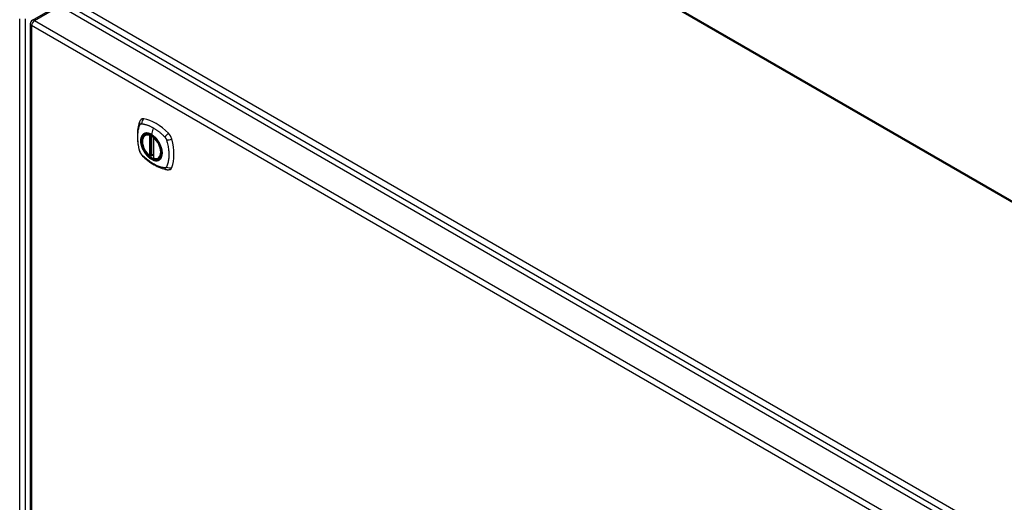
# Model space of a CAD drawing. Header units: inches. Extents: x 22 to 566, y 61 to 262.
# Tile 27 of 29: x 519 to 543, y 223 to 235. Entities that reach past the tile are written whole.
import ezdxf

# ---------------------------------------------------------------- set-up
doc = ezdxf.new("R2010")
doc.units = ezdxf.units.IN
doc.header["$MEASUREMENT"] = 0
doc.layers.add('Visible Edges(ANSI)', color=7, linetype='Continuous', lineweight=25)
doc.layers.add('Visible Tangent Edges(ANSI)', color=7, linetype='Continuous', lineweight=25)

msp = doc.modelspace()

# ---------------------------------------------------------------- linework, layer by layer
at = {"layer": 'Visible Edges(ANSI)'}
for p, q in [((527.482, 239.224), (564.533, 217.833)), ((519.73, 234.659), (520.32, 235)), ((520.37, 234.995), (558.274, 213.111)), ((519.68, 234.574), (519.68, 210.307)), ((522.379, 231.965), (522.39, 231.971)), ((522.574, 231.904), (522.574, 231.426)), ((522.505, 231.482), (522.492, 231.474)), ((522.52, 231.479), (522.518, 231.481)), ((522.574, 231.502), (522.533, 231.478)), ((522.692, 231.423), (522.703, 231.429))]:
    msp.add_line(p, q, dxfattribs=at)
at = {"layer": 'Visible Edges(ANSI)', "flags": 128}
for points in [[(522.246, 232.274), (522.238, 232.253), (522.232, 232.233), (522.226, 232.215), (522.221, 232.196), (522.217, 232.178), (522.213, 232.158), (522.206, 232.118), (522.2, 232.077), (522.196, 232.036), (522.194, 231.994), (522.193, 231.951), (522.194, 231.907), (522.196, 231.863), (522.2, 231.819), (522.205, 231.774), (522.212, 231.728), (522.221, 231.683), (522.23, 231.637), (522.236, 231.614), (522.239, 231.603), (522.243, 231.589)], [(522.284, 232.33), (522.271, 232.317), (522.26, 232.303), (522.252, 232.288), (522.246, 232.274)], [(522.478, 231.475), (522.464, 231.487), (522.45, 231.501), (522.437, 231.515), (522.424, 231.53), (522.412, 231.546), (522.4, 231.562), (522.389, 231.579), (522.378, 231.596), (522.368, 231.614), (522.358, 231.632), (522.35, 231.65), (522.342, 231.669), (522.335, 231.687), (522.329, 231.706), (522.324, 231.725), (522.319, 231.743), (522.316, 231.762), (522.313, 231.78), (522.312, 231.797), (522.311, 231.814), (522.311, 231.831), (522.313, 231.847), (522.315, 231.863), (522.318, 231.878), (522.323, 231.892), (522.328, 231.905), (522.334, 231.918), (522.341, 231.93), (522.35, 231.94), (522.359, 231.949), (522.369, 231.958), (522.379, 231.965)], [(522.632, 231.885), (522.651, 231.863), (522.669, 231.839), (522.685, 231.814), (522.701, 231.789), (522.715, 231.763), (522.728, 231.736), (522.74, 231.709), (522.749, 231.681)], [(522.243, 231.589), (522.247, 231.575), (522.252, 231.562), (522.258, 231.549), (522.265, 231.537), (522.272, 231.525), (522.28, 231.514), (522.289, 231.503), (522.298, 231.492)], [(522.298, 231.492), (522.308, 231.482), (522.317, 231.473), (522.335, 231.457), (522.369, 231.426), (522.404, 231.396), (522.44, 231.367), (522.476, 231.34), (522.513, 231.315), (522.55, 231.291), (522.587, 231.268), (522.625, 231.247), (522.662, 231.228), (522.7, 231.211), (522.739, 231.196), (522.777, 231.182), (522.815, 231.17), (522.853, 231.16), (522.872, 231.156), (522.882, 231.154), (522.894, 231.152)], [(522.518, 231.481), (522.516, 231.482), (522.512, 231.483), (522.508, 231.483), (522.505, 231.482)], [(522.692, 231.423), (522.68, 231.417), (522.668, 231.412), (522.655, 231.409), (522.641, 231.407), (522.627, 231.407), (522.612, 231.408), (522.598, 231.411), (522.583, 231.414)], [(522.894, 231.152), (522.909, 231.151), (522.926, 231.151), (522.943, 231.153), (522.961, 231.157)]]:
    msp.add_lwpolyline(points, dxfattribs=at)
at = {"layer": 'Visible Edges(ANSI)'}
for centre, radius, start, end in [((519.779, 234.574), 0.099, 120, 180), ((522.586, 231.904), 0.0118, 137.3656, 180), ((522.486, 231.484), 0.0118, 229.389, 300), ((522.528, 231.488), 0.0118, 232.1717, 300), ((522.586, 231.426), 0.0118, 180, 253.4446)]:
    msp.add_arc(centre, radius, start, end, dxfattribs=at)
for centre, major_axis, start_param, end_param in [((522.383, 232.185), (-0.089, 0.153), 5.825423, 6.408181), ((522.634, 231.188), (-0.64, 1.108), 5.170151, 5.825423), ((522.529, 231.69), (0.157, -0.273), 2.363977, 7.060801), ((522.884, 231.895), (0.089, -0.153), 1.113034, 2.028558), ((522.146, 232.031), (-0.64, 1.108), 3.599355, 4.254627), ((522.884, 231.316), (0.089, -0.153), 6.158189, 6.740947)]:
    msp.add_ellipse(centre, major_axis=major_axis, ratio=0.57735, start_param=start_param, end_param=end_param, dxfattribs=at)
msp.add_ellipse((522.525, 231.688), major_axis=(-0.16, 0.277), ratio=0.57735, dxfattribs=at)
at = {"layer": 'Visible Tangent Edges(ANSI)'}
for p, q in [((564.533, 217.799), (527.433, 239.219)), ((558.545, 213.253), (520.501, 235.217)), ((519.779, 234.654), (520.37, 234.995)), ((520.431, 235.096), (558.475, 213.131)), ((519.43, 210.428), (519.43, 234.694)), ((519.57, 210.428), (519.57, 234.694)), ((557.614, 212.649), (519.709, 234.533)), ((519.709, 234.533), (519.709, 210.267)), ((519.779, 234.654), (557.684, 212.77)), ((522.477, 231.957), (522.477, 231.479)), ((522.494, 231.957), (522.501, 231.961)), ((522.494, 231.479), (522.494, 231.957)), ((522.505, 231.959), (522.505, 231.486)), ((522.521, 231.486), (522.521, 231.951)), ((522.568, 232.134), (522.524, 231.978)), ((522.536, 231.484), (522.536, 231.942)), ((522.578, 231.421), (522.578, 231.899)), ((522.505, 231.486), (522.494, 231.479)), ((522.574, 231.506), (522.536, 231.484))]:
    msp.add_line(p, q, dxfattribs=at)
at = {"layer": 'Visible Tangent Edges(ANSI)', "flags": 128}
for points in [[(522.256, 231.574), (522.246, 231.607), (522.239, 231.637), (522.232, 231.666), (522.226, 231.696), (522.221, 231.725), (522.216, 231.754), (522.212, 231.783), (522.209, 231.812), (522.206, 231.84), (522.204, 231.868), (522.203, 231.896), (522.203, 231.923), (522.203, 231.95), (522.204, 231.976), (522.206, 232.002), (522.209, 232.027), (522.212, 232.052), (522.216, 232.076), (522.221, 232.099), (522.226, 232.122), (522.232, 232.144), (522.239, 232.166), (522.246, 232.187), (522.256, 232.209)], [(522.256, 232.209), (522.257, 232.21), (522.257, 232.21), (522.258, 232.211), (522.258, 232.212), (522.259, 232.213), (522.259, 232.214), (522.26, 232.214), (522.26, 232.215), (522.261, 232.216), (522.261, 232.217), (522.262, 232.217), (522.263, 232.218), (522.263, 232.219), (522.264, 232.219), (522.265, 232.22), (522.265, 232.221), (522.266, 232.221), (522.267, 232.222), (522.267, 232.222), (522.268, 232.223), (522.269, 232.223), (522.27, 232.224), (522.27, 232.224), (522.271, 232.225)], [(522.271, 232.225), (522.272, 232.225), (522.273, 232.226), (522.273, 232.226), (522.274, 232.226), (522.275, 232.227), (522.276, 232.227), (522.277, 232.227), (522.278, 232.228), (522.278, 232.228), (522.279, 232.228), (522.28, 232.228), (522.281, 232.229), (522.282, 232.229), (522.283, 232.229), (522.284, 232.229), (522.285, 232.229), (522.286, 232.229), (522.287, 232.23), (522.288, 232.23), (522.288, 232.23), (522.289, 232.23), (522.29, 232.23), (522.291, 232.23), (522.292, 232.23)], [(522.292, 232.23), (522.305, 232.229), (522.316, 232.227), (522.327, 232.225), (522.338, 232.223), (522.349, 232.221), (522.36, 232.218), (522.372, 232.216), (522.383, 232.213), (522.394, 232.209), (522.406, 232.206), (522.417, 232.202), (522.429, 232.198), (522.44, 232.194), (522.452, 232.19), (522.463, 232.186), (522.475, 232.181), (522.487, 232.176), (522.498, 232.171), (522.51, 232.165), (522.521, 232.159), (522.533, 232.153), (522.545, 232.147), (522.557, 232.141), (522.568, 232.134)], [(522.33, 231.985), (522.321, 231.977), (522.313, 231.968), (522.305, 231.958), (522.298, 231.947), (522.292, 231.935), (522.287, 231.923), (522.282, 231.91), (522.279, 231.896), (522.276, 231.881), (522.274, 231.865), (522.272, 231.849), (522.272, 231.833), (522.272, 231.816), (522.274, 231.798), (522.276, 231.78), (522.279, 231.762), (522.282, 231.744), (522.287, 231.725), (522.292, 231.706), (522.298, 231.687), (522.305, 231.669), (522.313, 231.65), (522.321, 231.632), (522.33, 231.613)], [(522.749, 231.682), (522.767, 231.613), (522.774, 231.548), (522.769, 231.489), (522.753, 231.44), (522.726, 231.401), (522.69, 231.377), (522.647, 231.366), (522.598, 231.37), (522.545, 231.389), (522.492, 231.422), (522.44, 231.466), (522.391, 231.521), (522.35, 231.583), (522.316, 231.65), (522.292, 231.719), (522.278, 231.787), (522.276, 231.85), (522.286, 231.905), (522.306, 231.951), (522.336, 231.984), (522.375, 232.004), (522.421, 232.009), (522.472, 231.999), (522.525, 231.975)], [(522.363, 232.004), (522.362, 232.003), (522.36, 232.003), (522.359, 232.002), (522.357, 232.002), (522.356, 232.001), (522.354, 232), (522.353, 232), (522.351, 231.999), (522.35, 231.998), (522.348, 231.997), (522.347, 231.997), (522.346, 231.996), (522.344, 231.995), (522.343, 231.994), (522.342, 231.993), (522.34, 231.992), (522.339, 231.992), (522.338, 231.991), (522.336, 231.99), (522.335, 231.989), (522.334, 231.988), (522.332, 231.987), (522.331, 231.986), (522.33, 231.985)], [(522.524, 231.978), (522.517, 231.983), (522.51, 231.986), (522.503, 231.99), (522.495, 231.993), (522.488, 231.996), (522.481, 231.999), (522.474, 232.002), (522.467, 232.004), (522.459, 232.006), (522.452, 232.008), (522.445, 232.009), (522.439, 232.011), (522.432, 232.011), (522.425, 232.012), (522.418, 232.013), (522.412, 232.013), (522.405, 232.013), (522.399, 232.012), (522.393, 232.011), (522.387, 232.011), (522.38, 232.009), (522.375, 232.008), (522.369, 232.006), (522.363, 232.004)], [(522.685, 231.818), (522.679, 231.827), (522.674, 231.835), (522.668, 231.844), (522.662, 231.852), (522.655, 231.86), (522.649, 231.868), (522.643, 231.876), (522.636, 231.883), (522.63, 231.891), (522.623, 231.898), (522.617, 231.905), (522.61, 231.912), (522.603, 231.918), (522.596, 231.925), (522.589, 231.931), (522.582, 231.937), (522.575, 231.943), (522.568, 231.949), (522.56, 231.955), (522.553, 231.96), (522.546, 231.965), (522.539, 231.97), (522.532, 231.974), (522.524, 231.978)], [(522.525, 231.975), (522.529, 231.972), (522.534, 231.969), (522.539, 231.966), (522.543, 231.963), (522.548, 231.96), (522.552, 231.957), (522.557, 231.954), (522.562, 231.95), (522.566, 231.947), (522.571, 231.943), (522.575, 231.94), (522.58, 231.936), (522.584, 231.932), (522.589, 231.928), (522.593, 231.924), (522.598, 231.92), (522.602, 231.916), (522.606, 231.912), (522.611, 231.907), (522.615, 231.903), (522.619, 231.899), (522.624, 231.894), (522.628, 231.89), (522.632, 231.885)], [(522.568, 232.134), (522.58, 232.127), (522.592, 232.12), (522.603, 232.113), (522.615, 232.105), (522.626, 232.098), (522.638, 232.09), (522.65, 232.082), (522.661, 232.073), (522.673, 232.065), (522.684, 232.056), (522.695, 232.047), (522.707, 232.038), (522.718, 232.029), (522.73, 232.019), (522.741, 232.009), (522.752, 232), (522.763, 231.99), (522.774, 231.979), (522.785, 231.969), (522.796, 231.959), (522.807, 231.948), (522.818, 231.937), (522.829, 231.927), (522.842, 231.912)], [(522.718, 231.761), (522.717, 231.763), (522.716, 231.766), (522.714, 231.768), (522.713, 231.77), (522.712, 231.773), (522.71, 231.775), (522.709, 231.778), (522.708, 231.78), (522.706, 231.783), (522.705, 231.785), (522.704, 231.787), (522.702, 231.79), (522.701, 231.792), (522.7, 231.795), (522.698, 231.797), (522.697, 231.799), (522.695, 231.802), (522.694, 231.804), (522.692, 231.807), (522.691, 231.809), (522.689, 231.811), (522.688, 231.814), (522.686, 231.816), (522.685, 231.818)], [(522.718, 231.389), (522.727, 231.397), (522.735, 231.406), (522.743, 231.416), (522.75, 231.427), (522.756, 231.439), (522.761, 231.451), (522.766, 231.465), (522.77, 231.479), (522.773, 231.493), (522.775, 231.509), (522.776, 231.525), (522.777, 231.541), (522.776, 231.558), (522.775, 231.576), (522.773, 231.594), (522.77, 231.612), (522.766, 231.63), (522.761, 231.649), (522.756, 231.668), (522.75, 231.686), (522.743, 231.705), (522.735, 231.724), (522.727, 231.742), (522.718, 231.761)], [(522.842, 231.912), (522.844, 231.91), (522.846, 231.908), (522.848, 231.906), (522.85, 231.903), (522.851, 231.901), (522.853, 231.898), (522.855, 231.896), (522.857, 231.893), (522.858, 231.891), (522.86, 231.888), (522.862, 231.886), (522.863, 231.883), (522.865, 231.88), (522.866, 231.878), (522.868, 231.875), (522.869, 231.872), (522.87, 231.869), (522.872, 231.866), (522.873, 231.864), (522.874, 231.861), (522.875, 231.858), (522.876, 231.855), (522.877, 231.852), (522.878, 231.849)], [(522.878, 231.849), (522.888, 231.817), (522.896, 231.787), (522.902, 231.757), (522.909, 231.728), (522.914, 231.699), (522.919, 231.67), (522.924, 231.641), (522.927, 231.612), (522.93, 231.584), (522.932, 231.556), (522.933, 231.529), (522.933, 231.501), (522.933, 231.475), (522.932, 231.448), (522.93, 231.423), (522.927, 231.397), (522.924, 231.373), (522.919, 231.348), (522.914, 231.325), (522.909, 231.302), (522.902, 231.28), (522.896, 231.258), (522.888, 231.237), (522.878, 231.215)], [(522.292, 231.511), (522.29, 231.514), (522.288, 231.516), (522.287, 231.518), (522.285, 231.521), (522.283, 231.523), (522.281, 231.525), (522.279, 231.528), (522.278, 231.53), (522.276, 231.533), (522.274, 231.536), (522.273, 231.538), (522.271, 231.541), (522.27, 231.544), (522.268, 231.546), (522.267, 231.549), (522.265, 231.552), (522.264, 231.555), (522.263, 231.557), (522.261, 231.56), (522.26, 231.563), (522.259, 231.566), (522.258, 231.569), (522.257, 231.571), (522.256, 231.574)], [(522.842, 231.194), (522.818, 231.196), (522.796, 231.201), (522.774, 231.206), (522.752, 231.211), (522.73, 231.218), (522.707, 231.226), (522.684, 231.234), (522.661, 231.244), (522.638, 231.254), (522.615, 231.265), (522.592, 231.278), (522.568, 231.291), (522.545, 231.304), (522.522, 231.319), (522.498, 231.335), (522.475, 231.351), (522.452, 231.368), (522.429, 231.386), (522.406, 231.405), (522.383, 231.424), (522.361, 231.445), (522.338, 231.465), (522.316, 231.486), (522.292, 231.511)], [(522.33, 231.613), (522.331, 231.611), (522.332, 231.608), (522.334, 231.606), (522.335, 231.603), (522.336, 231.601), (522.338, 231.599), (522.339, 231.596), (522.34, 231.594), (522.342, 231.591), (522.343, 231.589), (522.344, 231.586), (522.346, 231.584), (522.347, 231.582), (522.348, 231.579), (522.35, 231.577), (522.351, 231.574), (522.353, 231.572), (522.354, 231.57), (522.356, 231.567), (522.357, 231.565), (522.359, 231.563), (522.36, 231.56), (522.362, 231.558), (522.363, 231.556)], [(522.363, 231.556), (522.375, 231.539), (522.387, 231.522), (522.399, 231.506), (522.412, 231.491), (522.425, 231.476), (522.439, 231.462), (522.453, 231.449), (522.467, 231.437), (522.481, 231.425), (522.495, 231.414), (522.51, 231.405), (522.524, 231.396), (522.539, 231.388), (522.553, 231.381), (522.568, 231.375), (522.582, 231.37), (522.596, 231.366), (522.61, 231.364), (522.623, 231.362), (522.637, 231.361), (522.649, 231.362), (522.662, 231.363), (522.674, 231.366), (522.685, 231.37)], [(522.505, 231.486), (522.505, 231.485), (522.505, 231.485), (522.505, 231.485), (522.505, 231.485), (522.505, 231.485), (522.505, 231.485), (522.505, 231.485), (522.505, 231.485), (522.505, 231.485), (522.505, 231.485), (522.505, 231.485), (522.505, 231.485), (522.505, 231.485), (522.505, 231.485), (522.505, 231.484), (522.505, 231.484), (522.505, 231.484), (522.505, 231.484), (522.505, 231.484), (522.505, 231.484), (522.505, 231.484), (522.505, 231.484), (522.505, 231.484), (522.505, 231.484)], [(522.505, 231.484), (522.505, 231.484), (522.505, 231.483), (522.505, 231.483), (522.505, 231.483), (522.505, 231.483), (522.505, 231.483), (522.505, 231.483), (522.505, 231.483), (522.505, 231.482), (522.505, 231.482), (522.505, 231.482), (522.505, 231.482), (522.505, 231.482), (522.505, 231.482), (522.505, 231.482), (522.505, 231.482), (522.505, 231.482), (522.505, 231.482), (522.505, 231.482), (522.505, 231.481), (522.505, 231.481), (522.505, 231.481), (522.505, 231.481), (522.505, 231.481)], [(522.505, 231.481), (522.505, 231.481), (522.505, 231.481), (522.505, 231.481), (522.505, 231.481), (522.505, 231.481), (522.505, 231.481), (522.505, 231.481), (522.505, 231.481), (522.505, 231.481), (522.505, 231.481), (522.505, 231.481), (522.505, 231.481), (522.505, 231.481), (522.505, 231.481), (522.505, 231.481), (522.505, 231.481), (522.505, 231.482), (522.505, 231.482), (522.505, 231.482), (522.505, 231.482), (522.505, 231.482), (522.505, 231.482), (522.505, 231.482), (522.505, 231.482)], [(522.518, 231.481), (522.518, 231.481), (522.518, 231.481), (522.518, 231.481), (522.519, 231.48), (522.519, 231.48), (522.519, 231.48), (522.519, 231.48), (522.519, 231.48), (522.519, 231.48), (522.519, 231.48), (522.519, 231.48), (522.519, 231.48), (522.519, 231.48), (522.519, 231.48), (522.519, 231.48), (522.519, 231.48), (522.519, 231.48), (522.519, 231.48), (522.519, 231.48), (522.519, 231.48), (522.519, 231.48), (522.519, 231.48), (522.52, 231.48), (522.52, 231.48)], [(522.52, 231.483), (522.521, 231.483), (522.521, 231.483), (522.521, 231.483), (522.521, 231.483), (522.521, 231.484), (522.521, 231.484), (522.521, 231.484), (522.521, 231.484), (522.521, 231.484), (522.521, 231.484), (522.521, 231.484), (522.521, 231.485), (522.521, 231.485), (522.521, 231.485), (522.521, 231.485), (522.521, 231.485), (522.521, 231.485), (522.521, 231.485), (522.521, 231.486), (522.521, 231.486), (522.521, 231.486), (522.521, 231.486), (522.521, 231.486), (522.521, 231.486)], [(522.52, 231.48), (522.52, 231.48), (522.52, 231.48), (522.52, 231.48), (522.52, 231.48), (522.52, 231.48), (522.52, 231.48), (522.52, 231.48), (522.52, 231.481), (522.52, 231.481), (522.52, 231.481), (522.52, 231.481), (522.52, 231.481), (522.52, 231.481), (522.52, 231.481), (522.52, 231.481), (522.52, 231.481), (522.52, 231.482), (522.52, 231.482), (522.52, 231.482), (522.52, 231.482), (522.52, 231.482), (522.52, 231.483), (522.52, 231.483), (522.52, 231.483)], [(522.685, 231.37), (522.686, 231.37), (522.688, 231.371), (522.689, 231.372), (522.691, 231.372), (522.692, 231.373), (522.694, 231.374), (522.695, 231.374), (522.697, 231.375), (522.698, 231.376), (522.7, 231.377), (522.701, 231.377), (522.702, 231.378), (522.704, 231.379), (522.705, 231.38), (522.706, 231.381), (522.708, 231.381), (522.709, 231.382), (522.71, 231.383), (522.712, 231.384), (522.713, 231.385), (522.714, 231.386), (522.716, 231.387), (522.717, 231.388), (522.718, 231.389)], [(522.878, 231.215), (522.877, 231.213), (522.876, 231.212), (522.875, 231.21), (522.874, 231.209), (522.873, 231.207), (522.872, 231.206), (522.87, 231.204), (522.869, 231.203), (522.868, 231.202), (522.866, 231.201), (522.865, 231.2), (522.863, 231.199), (522.862, 231.198), (522.86, 231.197), (522.859, 231.197), (522.857, 231.196), (522.855, 231.196), (522.853, 231.195), (522.852, 231.195), (522.85, 231.194), (522.848, 231.194), (522.846, 231.194), (522.844, 231.194), (522.842, 231.194)]]:
    msp.add_lwpolyline(points, dxfattribs=at)
at = {"layer": 'Visible Tangent Edges(ANSI)'}
for centre, major_axis, ratio, start_param, end_param in [((519.779, 234.574), (-0.099, 0), 0.57735, 0, 0.785398), ((519.779, 234.574), (-0.0495, -0.0857), 0.57735, 3.926991, 5.497787), ((519.779, 234.574), (-0.0495, 0.0857), 0.57735, 5.497787, 6.283185), ((522.356, 232.232), (-0.11, 0.042), 0.704518, 0, 0.765179), ((522.383, 232.248), (0.027, 0.115), 0.753705, 0.761071, 1.898341), ((522.528, 231.689), (-0.173, 0.3), 0.57735, 5.055237, 10.652726), ((522.528, 231.689), (-0.151, 0.261), 0.57735, 5.735752, 8.401415), ((522.536, 231.694), (-0.156, 0.271), 0.57735, 6.166197, 6.283185), ((522.486, 231.962), (-0.0034, -0.0113), 0.697177, 4.264021, 5.346931), ((522.486, 231.962), (-0.0118, 0), 0.57735, 0.785398, 2.356194), ((522.486, 231.962), (0.0059, -0.0102), 0.57735, 0.785398, 1.517295), ((522.528, 231.979), (-0.00246, -0.00426), 0.57735, 5.126896, 6.141288), ((522.912, 231.942), (0.0787, 0.088), 0.341266, 1.05898, 2.19625), ((522.586, 231.904), (-0.0118, 0), 0.57735, 0, 0.785398), ((522.586, 231.904), (0.00769, 0.00897), 0.424984, 1.537927, 2.449935), ((522.528, 231.689), (0.151, -0.261), 0.57735, 5.735752, 8.401415), ((522.939, 231.896), (0.116, 0.024), 0.341266, 4.086935, 5.224206), ((522.356, 231.621), (-0.114, -0.032), 0.390453, 0, 0.392125), ((522.383, 231.575), (-0.0849, -0.0822), 0.390453, 5.89106, 6.283185), ((522.486, 231.484), (0.0118, 0), 0.57735, 3.926991, 5.497787), ((522.486, 231.484), (-0.00769, -0.00897), 0.424984, 5.591528, 6.283185), ((522.486, 231.484), (0.0059, -0.0102), 0.57735, 0, 0.785398), ((522.514, 231.481), (-0.0118, 0), 0.57735, 4.088863, 5.497787), ((522.513, 231.477), (-0.0116, 0.0022), 0.653911, 4.189362, 5.615943), ((522.512, 231.472), (-0.0092, 0.00741), 0.983841, 4.634609, 5.950564), ((522.528, 231.488), (0.0118, 0), 0.57735, 4.073452, 5.497787), ((522.528, 231.488), (-0.00724, -0.00933), 0.470841, 6.079443, 6.283185), ((522.528, 231.488), (0.0059, -0.0102), 0.57735, 0, 0.785398), ((522.586, 231.426), (-0.0118, 0), 0.57735, 0, 0.785398), ((522.586, 231.426), (-0.0034, -0.0113), 0.697177, 5.346931, 6.283185), ((522.536, 231.694), (0.156, -0.271), 0.57735, 0, 0.116988), ((522.912, 231.269), (-0.019, -0.117), 0.704518, 5.518007, 6.283185), ((522.939, 231.284), (0.113, -0.035), 0.753705, 4.384844, 5.522115)]:
    msp.add_ellipse(centre, major_axis=major_axis, ratio=ratio, start_param=start_param, end_param=end_param, dxfattribs=at)
for centre, major_axis in [((522.528, 231.689), (0.171, -0.296)), ((522.525, 231.688), (-0.163, 0.282)), ((522.525, 231.688), (0.162, -0.281))]:
    msp.add_ellipse(centre, major_axis=major_axis, ratio=0.57735, dxfattribs=at)

doc.saveas('drawing.dxf')
